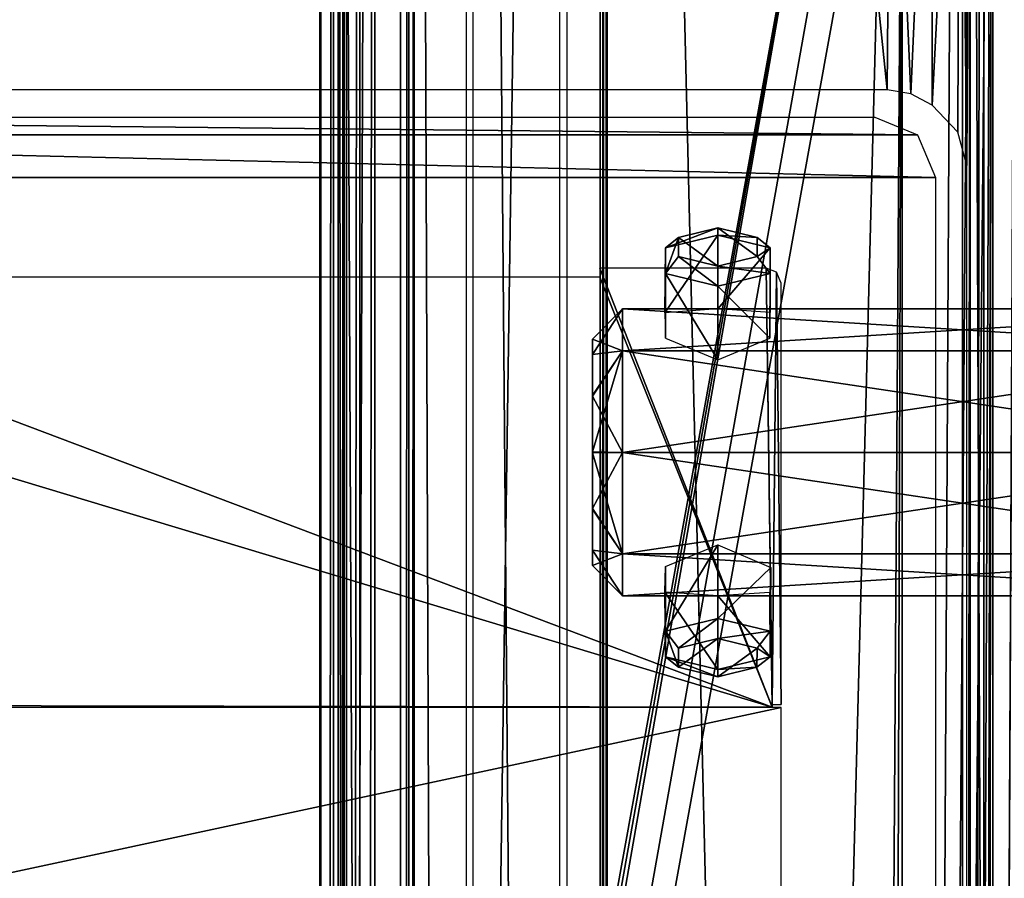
# Model space of a CAD drawing. Header units: millimetres. Extents: x -52 to 137, y -253 to 253.
# Tile 99 of 119: x -1 to 32, y 111 to 139. Entities that reach past the tile are written whole.
import ezdxf

# ---------------------------------------------------------------- set-up
doc = ezdxf.new("R2010")
doc.units = ezdxf.units.MM
doc.header["$LTSCALE"] = 65.185185
for name, color, linetype in [('1177', 7, 'CONTINUOUS'), ('1178', 7, 'CONTINUOUS'), ('1210', 7, 'CONTINUOUS'), ('1211', 7, 'CONTINUOUS'), ('1212', 7, 'CONTINUOUS'), ('1213', 7, 'CONTINUOUS'), ('1214', 7, 'CONTINUOUS'), ('1258', 7, 'CONTINUOUS'), ('1301', 7, 'CONTINUOUS'), ('1302', 7, 'CONTINUOUS'), ('1390', 7, 'CONTINUOUS'), ('1391', 7, 'CONTINUOUS'), ('1392', 7, 'CONTINUOUS'), ('1393', 7, 'CONTINUOUS'), ('1394', 7, 'CONTINUOUS'), ('1395', 7, 'CONTINUOUS'), ('1396', 7, 'CONTINUOUS'), ('1397', 7, 'CONTINUOUS'), ('1398', 7, 'CONTINUOUS'), ('1399', 7, 'CONTINUOUS'), ('314', 7, 'CONTINUOUS'), ('315', 7, 'CONTINUOUS'), ('316', 7, 'CONTINUOUS'), ('317', 7, 'CONTINUOUS'), ('318', 7, 'CONTINUOUS'), ('319', 7, 'CONTINUOUS'), ('320', 7, 'CONTINUOUS'), ('321', 7, 'CONTINUOUS'), ('334', 7, 'CONTINUOUS'), ('337', 7, 'CONTINUOUS'), ('344', 7, 'CONTINUOUS'), ('345', 7, 'CONTINUOUS'), ('347', 7, 'CONTINUOUS'), ('363', 7, 'CONTINUOUS'), ('446', 7, 'CONTINUOUS'), ('447', 7, 'CONTINUOUS'), ('448', 7, 'CONTINUOUS'), ('449', 7, 'CONTINUOUS'), ('450', 7, 'CONTINUOUS')]:
    doc.layers.add(name, color=color, linetype=linetype)

msp = doc.modelspace()

# ---------------------------------------------------------------- linework, layer by layer
at = {"layer": '1177', "linetype": 'Continuous'}
for points in [[(17.399, 247.5, 41.044), (17.399, -247.5, 41.044), (30.5, 247.5, 41.044), (17.399, 247.5, 41.044)], [(30.5, 247.5, 41.044), (17.399, -247.5, 41.044), (30.5, -247.5, 41.044), (30.5, 247.5, 41.044)]]:
    msp.add_3dface(points, dxfattribs=at)
at = {"layer": '1178', "linetype": 'Continuous'}
for points in [[(30.5, 247.5, 41.044), (30.5, -247.5, 41.044), (32.621, -247.5, 40.166), (30.5, 247.5, 41.044)], [(32.621, 247.5, 40.166), (30.5, 247.5, 41.044), (32.621, -247.5, 40.166), (32.621, 247.5, 40.166)]]:
    msp.add_3dface(points, dxfattribs=at)
at = {"layer": '1210', "linetype": 'Continuous'}
for points in [[(31.5, -247.5, 5.784), (31.5, -247.5, 36.544), (31.5, 247.5, 36.544), (31.5, -247.5, 5.784)], [(31.5, 247.5, 5.784), (31.5, -247.5, 5.784), (31.5, 247.5, 36.544), (31.5, 247.5, 5.784)]]:
    msp.add_3dface(points, dxfattribs=at)
at = {"layer": '1211', "linetype": 'Continuous'}
for points in [[(30.5, 247.5, 37.544), (31.207, 247.5, 37.252), (30.5, -247.5, 37.544), (30.5, 247.5, 37.544)], [(30.5, -247.5, 37.544), (31.207, 247.5, 37.252), (31.207, -247.5, 37.252), (30.5, -247.5, 37.544)], [(31.5, 247.5, 36.544), (31.5, -247.5, 36.544), (31.207, -247.5, 37.252), (31.5, 247.5, 36.544)], [(31.207, 247.5, 37.252), (31.5, 247.5, 36.544), (31.207, -247.5, 37.252), (31.207, 247.5, 37.252)]]:
    msp.add_3dface(points, dxfattribs=at)
at = {"layer": '1212', "linetype": 'Continuous'}
for points in [[(30.5, 247.5, 37.544), (30.5, -247.5, 37.544), (18.734, 247.5, 37.544), (30.5, 247.5, 37.544)], [(18.734, 247.5, 37.544), (30.5, -247.5, 37.544), (18.734, -247.5, 37.544), (18.734, 247.5, 37.544)]]:
    msp.add_3dface(points, dxfattribs=at)
at = {"layer": '1213', "linetype": 'Continuous'}
for points in [[(18.508, -247.5, 37.491), (18.508, 247.5, 37.491), (18.618, 247.5, 37.531), (18.508, -247.5, 37.491)], [(18.618, -247.5, 37.531), (18.508, -247.5, 37.491), (18.618, 247.5, 37.531), (18.618, -247.5, 37.531)], [(18.734, 247.5, 37.544), (18.734, -247.5, 37.544), (18.618, -247.5, 37.531), (18.734, 247.5, 37.544)], [(18.734, 247.5, 37.544), (18.618, -247.5, 37.531), (18.618, 247.5, 37.531), (18.734, 247.5, 37.544)]]:
    msp.add_3dface(points, dxfattribs=at)
at = {"layer": '1214', "linetype": 'Continuous'}
for points in [[(18.508, 247.5, 37.491), (18.508, -247.5, 37.491), (14.305, 247.5, 35.363), (18.508, 247.5, 37.491)], [(14.305, 247.5, 35.363), (18.508, -247.5, 37.491), (14.305, -247.5, 35.363), (14.305, 247.5, 35.363)]]:
    msp.add_3dface(points, dxfattribs=at)
at = {"layer": '1258', "linetype": 'Continuous'}
for points in [[(31.5, -200.874, -65.138), (31.5, -238.161, -65.138), (31.5, 247, 5.284), (31.5, -200.874, -65.138)], [(31.5, 247, 5.284), (31.5, -238.161, -65.138), (31.5, -239.929, -64.406), (31.5, 247, 5.284)], [(31.5, -198.375, -65.81), (31.5, -200.874, -65.138), (31.5, 247, 5.284), (31.5, -198.375, -65.81)], [(31.5, -196.544, -67.638), (31.5, -198.375, -65.81), (31.5, 247, 5.284), (31.5, -196.544, -67.638)], [(31.5, -173.611, -107.36), (31.5, -196.544, -67.638), (31.5, 247, 5.284), (31.5, -173.611, -107.36)], [(31.5, 196.544, -67.638), (31.5, -173.611, -107.36), (31.5, 247, 5.284), (31.5, 196.544, -67.638)], [(31.5, -247, 5.284), (31.5, 247, 5.284), (31.5, -247, -30.454), (31.5, -247, 5.284)], [(31.5, -247, -30.454), (31.5, 247, 5.284), (31.5, -246.809, -31.411), (31.5, -247, -30.454)], [(31.5, -246.809, -31.411), (31.5, 247, 5.284), (31.5, -246.268, -32.222), (31.5, -246.809, -31.411)], [(31.5, -246.268, -32.222), (31.5, 247, 5.284), (31.5, -242.126, -36.364), (31.5, -246.268, -32.222)], [(31.5, -242.126, -36.364), (31.5, 247, 5.284), (31.5, -241.042, -37.987), (31.5, -242.126, -36.364)], [(31.5, -241.042, -37.987), (31.5, 247, 5.284), (31.5, -240.661, -39.9), (31.5, -241.042, -37.987)], [(31.5, -240.661, -39.9), (31.5, 247, 5.284), (31.5, -240.661, -62.638), (31.5, -240.661, -39.9)], [(31.5, -240.661, -62.638), (31.5, 247, 5.284), (31.5, -239.929, -64.406), (31.5, -240.661, -62.638)], [(31.5, 173.611, -107.36), (31.5, -173.611, -107.36), (31.5, 196.544, -67.638), (31.5, 173.611, -107.36)]]:
    msp.add_3dface(points, dxfattribs=at)
at = {"layer": '1301', "color": 7, "linetype": 'Continuous'}
for points in [[(-24.5, 116.55, -114.3), (-24.5, 106.05, -114.3), (24.5, 116.55, -114.3), (-24.5, 116.55, -114.3)], [(24.5, 116.55, -114.3), (-24.5, 106.05, -114.3), (24.5, 106.05, -114.3), (24.5, 116.55, -114.3)]]:
    msp.add_3dface(points, dxfattribs=at)
at = {"layer": '1302', "color": 7, "linetype": 'Continuous'}
for points in [[(-24.2, 116.65, -114.3), (24.2, 116.56, -114.3), (-24, 131.1, -114.3), (-24.2, 116.65, -114.3)], [(-24, 131.1, -114.3), (24.2, 116.56, -114.3), (-13.5, 130.8, -114.3), (-24, 131.1, -114.3)], [(18.5, 130.8, -114.3), (24.2, 116.56, -114.3), (18.5, 131.1, -114.3), (18.5, 130.8, -114.3)], [(18.5, 131.1, -114.3), (24.2, 116.56, -114.3), (24, 131.1, -114.3), (18.5, 131.1, -114.3)], [(24, 131.1, -114.3), (24.2, 116.56, -114.3), (24.2, 116.65, -114.3), (24, 131.1, -114.3)], [(24.345, 130.962, -114.3), (24, 131.1, -114.3), (24.2, 116.65, -114.3), (24.345, 130.962, -114.3)], [(-13.5, 130.8, -114.3), (24.2, 116.56, -114.3), (18.5, 130.8, -114.3), (-13.5, 130.8, -114.3)], [(24.5, 116.65, -114.3), (24.345, 130.962, -114.3), (24.2, 116.65, -114.3), (24.5, 116.65, -114.3)], [(24.5, 130.6, -114.3), (24.345, 130.962, -114.3), (24.5, 116.65, -114.3), (24.5, 130.6, -114.3)], [(-24.2, 116.56, -114.3), (24.2, 116.56, -114.3), (-24.2, 116.65, -114.3), (-24.2, 116.56, -114.3)]]:
    msp.add_3dface(points, dxfattribs=at)
at = {"layer": '1390', "color": 7, "linetype": 'Continuous'}
for points in [[(22.4, 129.75, -7.99), (20.649, 129.623, -6.909), (22.4, 132.189, -6.852), (22.4, 129.75, -7.99)], [(22.4, 132.189, -6.852), (20.649, 129.623, -6.909), (20.668, 131.767, -5.946), (22.4, 132.189, -6.852)], [(20.668, 131.767, -5.946), (20.649, 129.623, -6.909), (20.668, 130.922, -4.133), (20.668, 131.767, -5.946)], [(20.649, 129.623, -6.909), (20.672, 128.781, -5.123), (20.668, 130.922, -4.133), (20.649, 129.623, -6.909)], [(20.672, 128.781, -5.123), (22.4, 128.06, -4.364), (20.668, 130.922, -4.133), (20.672, 128.781, -5.123)], [(20.668, 130.922, -4.133), (22.4, 128.06, -4.364), (22.4, 130.499, -3.227), (20.668, 130.922, -4.133)]]:
    msp.add_3dface(points, dxfattribs=at)
at = {"layer": '1391', "color": 7, "linetype": 'Continuous'}
for points in [[(22.4, 129.75, -7.99), (22.4, 132.189, -6.852), (24.132, 131.767, -5.946), (22.4, 129.75, -7.99)], [(24.132, 129.631, -6.941), (22.4, 129.75, -7.99), (24.132, 131.767, -5.946), (24.132, 129.631, -6.941)], [(24.132, 130.922, -4.133), (24.132, 129.631, -6.941), (24.132, 131.767, -5.946), (24.132, 130.922, -4.133)], [(22.4, 130.499, -3.227), (24.123, 128.776, -5.116), (24.132, 130.922, -4.133), (22.4, 130.499, -3.227)], [(24.123, 128.776, -5.116), (24.132, 129.631, -6.941), (24.132, 130.922, -4.133), (24.123, 128.776, -5.116)], [(22.4, 130.499, -3.227), (22.4, 128.06, -4.364), (24.123, 128.776, -5.116), (22.4, 130.499, -3.227)]]:
    msp.add_3dface(points, dxfattribs=at)
at = {"layer": '1392', "color": 7, "linetype": 'Continuous'}
for points in [[(22.4, 132.189, -6.852), (22.4, 132.431, -6.188), (23.698, 132.114, -5.508), (22.4, 132.189, -6.852)], [(24.132, 131.767, -5.946), (22.4, 132.189, -6.852), (23.698, 132.114, -5.508), (24.132, 131.767, -5.946)], [(23.704, 131.484, -4.157), (24.132, 131.767, -5.946), (23.698, 132.114, -5.508), (23.704, 131.484, -4.157)], [(24.132, 130.922, -4.133), (24.132, 131.767, -5.946), (23.704, 131.484, -4.157), (24.132, 130.922, -4.133)], [(22.4, 131.163, -3.469), (24.132, 130.922, -4.133), (23.704, 131.484, -4.157), (22.4, 131.163, -3.469)], [(22.4, 130.499, -3.227), (24.132, 130.922, -4.133), (22.4, 131.163, -3.469), (22.4, 130.499, -3.227)]]:
    msp.add_3dface(points, dxfattribs=at)
at = {"layer": '1393', "color": 7, "linetype": 'Continuous'}
for points in [[(22.4, 131.163, -3.469), (22.4, 132.431, -6.188), (21.096, 132.11, -5.499), (22.4, 131.163, -3.469)], [(22.4, 132.431, -6.188), (22.4, 131.163, -3.469), (23.704, 131.484, -4.157), (22.4, 132.431, -6.188)], [(22.4, 132.431, -6.188), (23.704, 131.484, -4.157), (23.698, 132.114, -5.508), (22.4, 132.431, -6.188)], [(21.102, 131.48, -4.148), (22.4, 131.163, -3.469), (21.096, 132.11, -5.499), (21.102, 131.48, -4.148)]]:
    msp.add_3dface(points, dxfattribs=at)
at = {"layer": '1394', "color": 7, "linetype": 'Continuous'}
for points in [[(22.4, 132.189, -6.852), (20.668, 131.767, -5.946), (22.4, 132.431, -6.188), (22.4, 132.189, -6.852)], [(22.4, 132.431, -6.188), (20.668, 131.767, -5.946), (21.096, 132.11, -5.499), (22.4, 132.431, -6.188)], [(20.668, 131.767, -5.946), (20.668, 130.922, -4.133), (21.096, 132.11, -5.499), (20.668, 131.767, -5.946)], [(20.668, 130.922, -4.133), (21.102, 131.48, -4.148), (21.096, 132.11, -5.499), (20.668, 130.922, -4.133)], [(20.668, 130.922, -4.133), (22.4, 130.499, -3.227), (21.102, 131.48, -4.148), (20.668, 130.922, -4.133)], [(22.4, 130.499, -3.227), (22.4, 131.163, -3.469), (21.102, 131.48, -4.148), (22.4, 130.499, -3.227)]]:
    msp.add_3dface(points, dxfattribs=at)
at = {"layer": '1395', "color": 7, "linetype": 'Continuous'}
for points in [[(20.672, 121.219, -10.873), (22.4, 121.94, -11.631), (20.668, 119.078, -11.862), (20.672, 121.219, -10.873)], [(20.668, 119.078, -11.862), (22.4, 121.94, -11.631), (22.4, 119.501, -12.769), (20.668, 119.078, -11.862)], [(20.65, 120.376, -9.086), (20.672, 121.219, -10.873), (20.668, 119.078, -11.862), (20.65, 120.376, -9.086)], [(22.4, 120.25, -8.006), (20.65, 120.376, -9.086), (22.4, 117.811, -9.143), (22.4, 120.25, -8.006)], [(22.4, 117.811, -9.143), (20.65, 120.376, -9.086), (20.668, 118.233, -10.05), (22.4, 117.811, -9.143)], [(20.668, 118.233, -10.05), (20.65, 120.376, -9.086), (20.668, 119.078, -11.862), (20.668, 118.233, -10.05)]]:
    msp.add_3dface(points, dxfattribs=at)
at = {"layer": '1396', "color": 7, "linetype": 'Continuous'}
for points in [[(22.4, 119.501, -12.769), (22.4, 121.94, -11.631), (24.153, 121.192, -10.836), (22.4, 119.501, -12.769)], [(22.4, 119.501, -12.769), (24.153, 121.192, -10.836), (24.132, 119.078, -11.862), (22.4, 119.501, -12.769)], [(24.153, 121.192, -10.836), (24.123, 120.365, -9.038), (24.132, 118.233, -10.05), (24.153, 121.192, -10.836)], [(24.132, 119.078, -11.862), (24.153, 121.192, -10.836), (24.132, 118.233, -10.05), (24.132, 119.078, -11.862)], [(24.123, 120.365, -9.038), (22.4, 120.25, -8.006), (24.132, 118.233, -10.05), (24.123, 120.365, -9.038)], [(22.4, 120.25, -8.006), (22.4, 117.811, -9.143), (24.132, 118.233, -10.05), (22.4, 120.25, -8.006)]]:
    msp.add_3dface(points, dxfattribs=at)
at = {"layer": '1397', "color": 7, "linetype": 'Continuous'}
for points in [[(22.4, 119.501, -12.769), (24.132, 119.078, -11.862), (22.4, 118.837, -12.527), (22.4, 119.501, -12.769)], [(22.4, 118.837, -12.527), (24.132, 119.078, -11.862), (23.704, 118.516, -11.838), (22.4, 118.837, -12.527)], [(24.132, 119.078, -11.862), (24.132, 118.233, -10.05), (23.704, 118.516, -11.838), (24.132, 119.078, -11.862)], [(23.704, 118.516, -11.838), (24.132, 118.233, -10.05), (23.697, 117.885, -10.485), (23.704, 118.516, -11.838)], [(24.132, 118.233, -10.05), (22.4, 117.811, -9.143), (23.697, 117.885, -10.485), (24.132, 118.233, -10.05)], [(22.4, 117.811, -9.143), (22.4, 117.569, -9.808), (23.697, 117.885, -10.485), (22.4, 117.811, -9.143)]]:
    msp.add_3dface(points, dxfattribs=at)
at = {"layer": '1398', "color": 7, "linetype": 'Continuous'}
for points in [[(22.4, 118.837, -12.527), (22.4, 117.569, -9.808), (21.096, 117.89, -10.496), (22.4, 118.837, -12.527)], [(21.103, 118.521, -11.849), (22.4, 118.837, -12.527), (21.096, 117.89, -10.496), (21.103, 118.521, -11.849)], [(22.4, 117.569, -9.808), (22.4, 118.837, -12.527), (23.704, 118.516, -11.838), (22.4, 117.569, -9.808)], [(22.4, 117.569, -9.808), (23.704, 118.516, -11.838), (23.697, 117.885, -10.485), (22.4, 117.569, -9.808)]]:
    msp.add_3dface(points, dxfattribs=at)
at = {"layer": '1399', "color": 7, "linetype": 'Continuous'}
for points in [[(20.668, 119.078, -11.862), (22.4, 119.501, -12.769), (21.103, 118.521, -11.849), (20.668, 119.078, -11.862)], [(22.4, 119.501, -12.769), (22.4, 118.837, -12.527), (21.103, 118.521, -11.849), (22.4, 119.501, -12.769)], [(20.668, 118.233, -10.05), (20.668, 119.078, -11.862), (21.096, 117.89, -10.496), (20.668, 118.233, -10.05)], [(20.668, 119.078, -11.862), (21.103, 118.521, -11.849), (21.096, 117.89, -10.496), (20.668, 119.078, -11.862)], [(22.4, 117.811, -9.143), (20.668, 118.233, -10.05), (22.4, 117.569, -9.808), (22.4, 117.811, -9.143)], [(22.4, 117.569, -9.808), (20.668, 118.233, -10.05), (21.096, 117.89, -10.496), (22.4, 117.569, -9.808)]]:
    msp.add_3dface(points, dxfattribs=at)
at = {"layer": '314', "linetype": 'Continuous'}
for points in [[(9.836, 247.5, 37.012), (10.036, 247.5, 36.568), (9.836, -247.5, 37.012), (9.836, 247.5, 37.012)], [(9.836, -247.5, 37.012), (10.036, 247.5, 36.568), (10.036, -247.5, 36.568), (9.836, -247.5, 37.012)], [(10.108, 247.5, 37.416), (9.836, 247.5, 37.012), (10.108, -247.5, 37.416), (10.108, 247.5, 37.416)], [(10.108, -247.5, 37.416), (9.836, 247.5, 37.012), (9.836, -247.5, 37.012), (10.108, -247.5, 37.416)]]:
    msp.add_3dface(points, dxfattribs=at)
at = {"layer": '315', "linetype": 'Continuous'}
for points in [[(10.108, 247.5, 37.416), (10.108, -247.5, 37.416), (17.173, 247.5, 40.991), (10.108, 247.5, 37.416)], [(17.173, 247.5, 40.991), (10.108, -247.5, 37.416), (17.173, -247.5, 40.991), (17.173, 247.5, 40.991)]]:
    msp.add_3dface(points, dxfattribs=at)
at = {"layer": '316', "linetype": 'Continuous'}
for points in [[(12.355, -247.5, 31.299), (12.355, 247.5, 31.299), (14.075, -247.5, 35.122), (12.355, -247.5, 31.299)], [(14.075, -247.5, 35.122), (12.355, 247.5, 31.299), (14.075, 247.5, 35.122), (14.075, -247.5, 35.122)]]:
    msp.add_3dface(points, dxfattribs=at)
at = {"layer": '317', "linetype": 'Continuous'}
for points in [[(11.899, -247.5, 31.004), (11.899, 247.5, 31.004), (12.171, 247.5, 31.085), (11.899, -247.5, 31.004)], [(11.899, -247.5, 31.004), (12.171, 247.5, 31.085), (12.171, -247.5, 31.085), (11.899, -247.5, 31.004)], [(12.171, 247.5, 31.085), (12.355, 247.5, 31.299), (12.171, -247.5, 31.085), (12.171, 247.5, 31.085)], [(12.171, -247.5, 31.085), (12.355, 247.5, 31.299), (12.355, -247.5, 31.299), (12.171, -247.5, 31.085)]]:
    msp.add_3dface(points, dxfattribs=at)
at = {"layer": '318', "linetype": 'Continuous'}
for points in [[(9.684, -247.5, 31.004), (9.684, 247.5, 31.004), (11.899, -247.5, 31.004), (9.684, -247.5, 31.004)], [(11.899, -247.5, 31.004), (9.684, 247.5, 31.004), (11.899, 247.5, 31.004), (11.899, -247.5, 31.004)]]:
    msp.add_3dface(points, dxfattribs=at)
at = {"layer": '319', "linetype": 'Continuous'}
for points in [[(9.228, -247.5, 31.71), (9.228, 247.5, 31.71), (9.264, 247.5, 31.233), (9.228, -247.5, 31.71)], [(9.228, -247.5, 31.71), (9.264, 247.5, 31.233), (9.264, -247.5, 31.233), (9.228, -247.5, 31.71)], [(9.264, 247.5, 31.233), (9.684, 247.5, 31.004), (9.264, -247.5, 31.233), (9.264, 247.5, 31.233)], [(9.264, -247.5, 31.233), (9.684, 247.5, 31.004), (9.684, -247.5, 31.004), (9.264, -247.5, 31.233)]]:
    msp.add_3dface(points, dxfattribs=at)
at = {"layer": '320', "linetype": 'Continuous'}
for points in [[(11.048, -247.5, 35.755), (11.048, 247.5, 35.755), (9.228, -247.5, 31.71), (11.048, -247.5, 35.755)], [(11.048, 247.5, 35.755), (9.228, 247.5, 31.71), (9.228, -247.5, 31.71), (11.048, 247.5, 35.755)]]:
    msp.add_3dface(points, dxfattribs=at)
at = {"layer": '321', "linetype": 'Continuous'}
for points in [[(10.036, -247.5, 36.568), (10.036, 247.5, 36.568), (10.549, 247.5, 36.171), (10.036, -247.5, 36.568)], [(10.549, -247.5, 36.171), (10.036, -247.5, 36.568), (10.549, 247.5, 36.171), (10.549, -247.5, 36.171)], [(11.048, -247.5, 35.755), (10.549, -247.5, 36.171), (11.048, 247.5, 35.755), (11.048, -247.5, 35.755)], [(11.048, 247.5, 35.755), (10.549, -247.5, 36.171), (10.549, 247.5, 36.171), (11.048, 247.5, 35.755)]]:
    msp.add_3dface(points, dxfattribs=at)
at = {"layer": '334', "color": 7, "linetype": 'Continuous'}
for points in [[(28.5, -152.075, -100.36), (28.5, 152.08, -100.36), (28.5, -152.075, -114.36), (28.5, -152.075, -100.36)], [(28.5, -152.075, -114.36), (28.5, 152.08, -100.36), (28.5, 152.08, -114.36), (28.5, -152.075, -114.36)]]:
    msp.add_3dface(points, dxfattribs=at)
at = {"layer": '337', "color": 7, "linetype": 'Continuous'}
for points in [[(28.5, -152.075, -100.36), (30.143, -153.639, -100.36), (31.5, 170, -100.36), (28.5, -152.075, -100.36)], [(30.75, 155.83, -100.36), (28.5, -152.075, -100.36), (31.5, 170, -100.36), (30.75, 155.83, -100.36)], [(30.143, -153.639, -100.36), (30.75, -155.825, -100.36), (31.5, 170, -100.36), (30.143, -153.639, -100.36)], [(30.75, -159.825, -100.36), (31.5, -170, -100.36), (31.5, 170, -100.36), (30.75, -159.825, -100.36)], [(30.75, -155.825, -100.36), (30.75, -159.825, -100.36), (31.5, 170, -100.36), (30.75, -155.825, -100.36)], [(30.143, 153.644, -100.36), (28.5, -152.075, -100.36), (30.75, 155.83, -100.36), (30.143, 153.644, -100.36)], [(28.5, 152.08, -100.36), (28.5, -152.075, -100.36), (30.143, 153.644, -100.36), (28.5, 152.08, -100.36)]]:
    msp.add_3dface(points, dxfattribs=at)
at = {"layer": '344', "color": 7, "linetype": 'Continuous'}
for points in [[(22.25, 159.83, -119.36), (22.25, 155.83, -119.36), (-28, 137, -119.36), (22.25, 159.83, -119.36)], [(-22.25, 155.83, -119.36), (22.25, 159.83, -119.36), (-28, 137, -119.36), (-22.25, 155.83, -119.36)], [(22.25, 155.83, -119.36), (23.495, 152.826, -119.36), (-28, 137, -119.36), (22.25, 155.83, -119.36)], [(23.495, 152.826, -119.36), (26.5, 151.58, -119.36), (-28, 137, -119.36), (23.495, 152.826, -119.36)], [(29.5, 152.82, -119.36), (28.791, 136.872, -119.36), (28.123, 151.903, -119.36), (29.5, 152.82, -119.36)], [(29.5, 136.5, -119.36), (28.791, 136.872, -119.36), (29.5, 152.82, -119.36), (29.5, 136.5, -119.36)], [(28.123, 151.903, -119.36), (28, 137, -119.36), (26.5, 151.58, -119.36), (28.123, 151.903, -119.36)], [(28.791, 136.872, -119.36), (28, 137, -119.36), (28.123, 151.903, -119.36), (28.791, 136.872, -119.36)], [(26.5, 151.58, -119.36), (28, 137, -119.36), (-28, 137, -119.36), (26.5, 151.58, -119.36)]]:
    msp.add_3dface(points, dxfattribs=at)
at = {"layer": '345', "color": 7, "linetype": 'Continuous'}
for points in [[(-26.5, -151.575, -114.36), (28.5, 152.08, -114.36), (27.531, 151.707, -114.36), (-26.5, -151.575, -114.36)], [(28.5, 152.08, -114.36), (-26.5, -151.575, -114.36), (26.5, -151.575, -114.36), (28.5, 152.08, -114.36)], [(27.531, -151.702, -114.36), (28.5, 152.08, -114.36), (26.5, -151.575, -114.36), (27.531, -151.702, -114.36)], [(28.5, -152.075, -114.36), (28.5, 152.08, -114.36), (27.531, -151.702, -114.36), (28.5, -152.075, -114.36)], [(-28.5, -152.075, -114.36), (-27.531, -151.702, -114.36), (26.5, 151.58, -114.36), (-28.5, -152.075, -114.36)], [(-26.5, 151.58, -114.36), (-28.5, -152.075, -114.36), (26.5, 151.58, -114.36), (-26.5, 151.58, -114.36)], [(-27.531, -151.702, -114.36), (-26.5, -151.575, -114.36), (26.5, 151.58, -114.36), (-27.531, -151.702, -114.36)], [(26.5, 151.58, -114.36), (-26.5, -151.575, -114.36), (27.531, 151.707, -114.36), (26.5, 151.58, -114.36)]]:
    msp.add_3dface(points, dxfattribs=at)
at = {"layer": '347', "color": 7, "linetype": 'Continuous'}
for points in [[(32.328, 170, -118.188), (32.328, -170, -118.188), (30.75, -159.825, -119.16), (32.328, 170, -118.188)], [(30.75, -155.825, -119.16), (32.328, 170, -118.188), (30.75, -159.825, -119.16), (30.75, -155.825, -119.16)], [(32.328, 170, -118.188), (30.75, -155.825, -119.16), (30.75, 155.83, -119.16), (32.328, 170, -118.188)], [(30.411, 154.171, -119.255), (30.75, 155.83, -119.16), (30.643, 134.5, -119.193), (30.411, 154.171, -119.255)], [(30.75, -155.825, -119.16), (30.643, 52.5, -119.193), (30.75, 155.83, -119.16), (30.75, -155.825, -119.16)], [(30.75, 155.83, -119.16), (30.643, 52.5, -119.193), (30.643, 134.5, -119.193), (30.75, 155.83, -119.16)], [(29.5, 136.5, -119.36), (29.5, 152.82, -119.36), (30.411, 154.171, -119.255), (29.5, 136.5, -119.36)], [(29.5, 136.5, -119.36), (30.411, 154.171, -119.255), (30.348, 135.606, -119.269), (29.5, 136.5, -119.36)], [(30.348, 135.606, -119.269), (30.411, 154.171, -119.255), (30.643, 134.5, -119.193), (30.348, 135.606, -119.269)]]:
    msp.add_3dface(points, dxfattribs=at)
at = {"layer": '363', "color": 7, "linetype": 'Continuous'}
for points in [[(-27.6, 136.1, -118.535), (29.014, 135.514, -118.535), (-29.014, 135.514, -118.535), (-27.6, 136.1, -118.535)], [(27.6, 136.1, -118.535), (29.014, 135.514, -118.535), (-27.6, 136.1, -118.535), (27.6, 136.1, -118.535)], [(-29.014, 135.514, -118.535), (29.6, 134.1, -118.535), (-29.6, 134.1, -118.535), (-29.014, 135.514, -118.535)], [(29.014, 135.514, -118.535), (29.6, 134.1, -118.535), (-29.014, 135.514, -118.535), (29.014, 135.514, -118.535)], [(29.6, 134.1, -118.535), (29.6, 52.9, -118.535), (-29.6, 134.1, -118.535), (29.6, 134.1, -118.535)], [(-29.6, 134.1, -118.535), (29.6, 52.9, -118.535), (-29.6, 52.9, -118.535), (-29.6, 134.1, -118.535)]]:
    msp.add_3dface(points, dxfattribs=at)
at = {"layer": '446', "color": 7, "linetype": 'Continuous'}
for points in [[(18.25, 128.236, -9.889), (18.25, 121.25, -7.998), (18.25, 128.75, -7.998), (18.25, 128.236, -9.889)], [(18.25, 128.75, -7.998), (18.25, 121.25, -7.998), (18.25, 121.764, -6.107), (18.25, 128.75, -7.998)], [(18.25, 128.243, -6.118), (18.25, 128.75, -7.998), (18.25, 121.764, -6.107), (18.25, 128.243, -6.118)], [(18.25, 126.885, -4.756), (18.25, 128.243, -6.118), (18.25, 121.764, -6.107), (18.25, 126.885, -4.756)], [(18.25, 121.757, -9.878), (18.25, 121.25, -7.998), (18.25, 128.236, -9.889), (18.25, 121.757, -9.878)], [(18.25, 123.115, -11.239), (18.25, 121.757, -9.878), (18.25, 128.236, -9.889), (18.25, 123.115, -11.239)], [(18.25, 126.859, -11.255), (18.25, 123.115, -11.239), (18.25, 128.236, -9.889), (18.25, 126.859, -11.255)], [(18.25, 125.015, -4.249), (18.25, 126.885, -4.756), (18.25, 123.141, -4.741), (18.25, 125.015, -4.249)], [(18.25, 123.141, -4.741), (18.25, 126.885, -4.756), (18.25, 121.764, -6.107), (18.25, 123.141, -4.741)], [(18.25, 124.985, -11.746), (18.25, 123.115, -11.239), (18.25, 126.859, -11.255), (18.25, 124.985, -11.746)]]:
    msp.add_3dface(points, dxfattribs=at)
at = {"layer": '447', "color": 7, "linetype": 'Continuous'}
for points in [[(19.25, 128.359, -11.357), (18.25, 128.75, -7.998), (19.25, 129.75, -7.998), (19.25, 128.359, -11.357)], [(18.25, 128.236, -9.889), (18.25, 128.75, -7.998), (19.25, 128.359, -11.357), (18.25, 128.236, -9.889)], [(18.25, 126.859, -11.255), (18.25, 128.236, -9.889), (19.25, 128.359, -11.357), (18.25, 126.859, -11.255)], [(19.25, 125, -12.748), (18.25, 126.859, -11.255), (19.25, 128.359, -11.357), (19.25, 125, -12.748)], [(18.25, 124.985, -11.746), (18.25, 126.859, -11.255), (19.25, 125, -12.748), (18.25, 124.985, -11.746)], [(19.25, 121.641, -11.357), (18.25, 124.985, -11.746), (19.25, 125, -12.748), (19.25, 121.641, -11.357)], [(18.25, 123.115, -11.239), (18.25, 124.985, -11.746), (19.25, 121.641, -11.357), (18.25, 123.115, -11.239)], [(18.25, 121.757, -9.878), (18.25, 123.115, -11.239), (19.25, 121.641, -11.357), (18.25, 121.757, -9.878)], [(18.25, 121.25, -7.998), (18.25, 121.757, -9.878), (19.25, 120.25, -7.998), (18.25, 121.25, -7.998)], [(19.25, 120.25, -7.998), (18.25, 121.757, -9.878), (19.25, 121.641, -11.357), (19.25, 120.25, -7.998)]]:
    msp.add_3dface(points, dxfattribs=at)
at = {"layer": '448', "color": 7, "linetype": 'Continuous'}
for points in [[(19.25, 128.359, -11.357), (19.25, 129.75, -7.998), (41.75, 128.359, -11.357), (19.25, 128.359, -11.357)], [(41.75, 128.359, -11.357), (19.25, 129.75, -7.998), (41.75, 129.75, -7.998), (41.75, 128.359, -11.357)], [(19.25, 125, -12.748), (19.25, 128.359, -11.357), (41.75, 125, -12.748), (19.25, 125, -12.748)], [(41.75, 125, -12.748), (19.25, 128.359, -11.357), (41.75, 128.359, -11.357), (41.75, 125, -12.748)], [(19.25, 121.641, -11.357), (19.25, 125, -12.748), (41.75, 121.641, -11.357), (19.25, 121.641, -11.357)], [(41.75, 121.641, -11.357), (19.25, 125, -12.748), (41.75, 125, -12.748), (41.75, 121.641, -11.357)], [(19.25, 120.25, -7.998), (19.25, 121.641, -11.357), (41.75, 120.25, -7.998), (19.25, 120.25, -7.998)], [(41.75, 120.25, -7.998), (19.25, 121.641, -11.357), (41.75, 121.641, -11.357), (41.75, 120.25, -7.998)]]:
    msp.add_3dface(points, dxfattribs=at)
at = {"layer": '449', "color": 7, "linetype": 'Continuous'}
for points in [[(41.75, 129.75, -7.998), (19.25, 129.75, -7.998), (19.25, 128.359, -4.639), (41.75, 129.75, -7.998)], [(41.75, 129.75, -7.998), (19.25, 128.359, -4.639), (41.75, 128.359, -4.639), (41.75, 129.75, -7.998)], [(19.25, 128.359, -4.639), (19.25, 125, -3.248), (41.75, 128.359, -4.639), (19.25, 128.359, -4.639)], [(41.75, 128.359, -4.639), (19.25, 125, -3.248), (41.75, 125, -3.248), (41.75, 128.359, -4.639)], [(19.25, 125, -3.248), (19.25, 121.641, -4.639), (41.75, 125, -3.248), (19.25, 125, -3.248)], [(41.75, 125, -3.248), (19.25, 121.641, -4.639), (41.75, 121.641, -4.639), (41.75, 125, -3.248)], [(19.25, 120.25, -7.998), (41.75, 120.25, -7.998), (41.75, 121.641, -4.639), (19.25, 120.25, -7.998)], [(19.25, 121.641, -4.639), (19.25, 120.25, -7.998), (41.75, 121.641, -4.639), (19.25, 121.641, -4.639)]]:
    msp.add_3dface(points, dxfattribs=at)
at = {"layer": '450', "color": 7, "linetype": 'Continuous'}
for points in [[(18.25, 128.75, -7.998), (18.25, 128.243, -6.118), (19.25, 129.75, -7.998), (18.25, 128.75, -7.998)], [(19.25, 129.75, -7.998), (18.25, 128.243, -6.118), (19.25, 128.359, -4.639), (19.25, 129.75, -7.998)], [(18.25, 128.243, -6.118), (18.25, 126.885, -4.756), (19.25, 128.359, -4.639), (18.25, 128.243, -6.118)], [(18.25, 126.885, -4.756), (18.25, 125.015, -4.249), (19.25, 128.359, -4.639), (18.25, 126.885, -4.756)], [(18.25, 125.015, -4.249), (19.25, 125, -3.248), (19.25, 128.359, -4.639), (18.25, 125.015, -4.249)], [(18.25, 125.015, -4.249), (18.25, 123.141, -4.741), (19.25, 125, -3.248), (18.25, 125.015, -4.249)], [(18.25, 123.141, -4.741), (19.25, 121.641, -4.639), (19.25, 125, -3.248), (18.25, 123.141, -4.741)], [(18.25, 123.141, -4.741), (18.25, 121.764, -6.107), (19.25, 121.641, -4.639), (18.25, 123.141, -4.741)], [(18.25, 121.764, -6.107), (18.25, 121.25, -7.998), (19.25, 121.641, -4.639), (18.25, 121.764, -6.107)], [(18.25, 121.25, -7.998), (19.25, 120.25, -7.998), (19.25, 121.641, -4.639), (18.25, 121.25, -7.998)]]:
    msp.add_3dface(points, dxfattribs=at)

doc.saveas('drawing.dxf')
